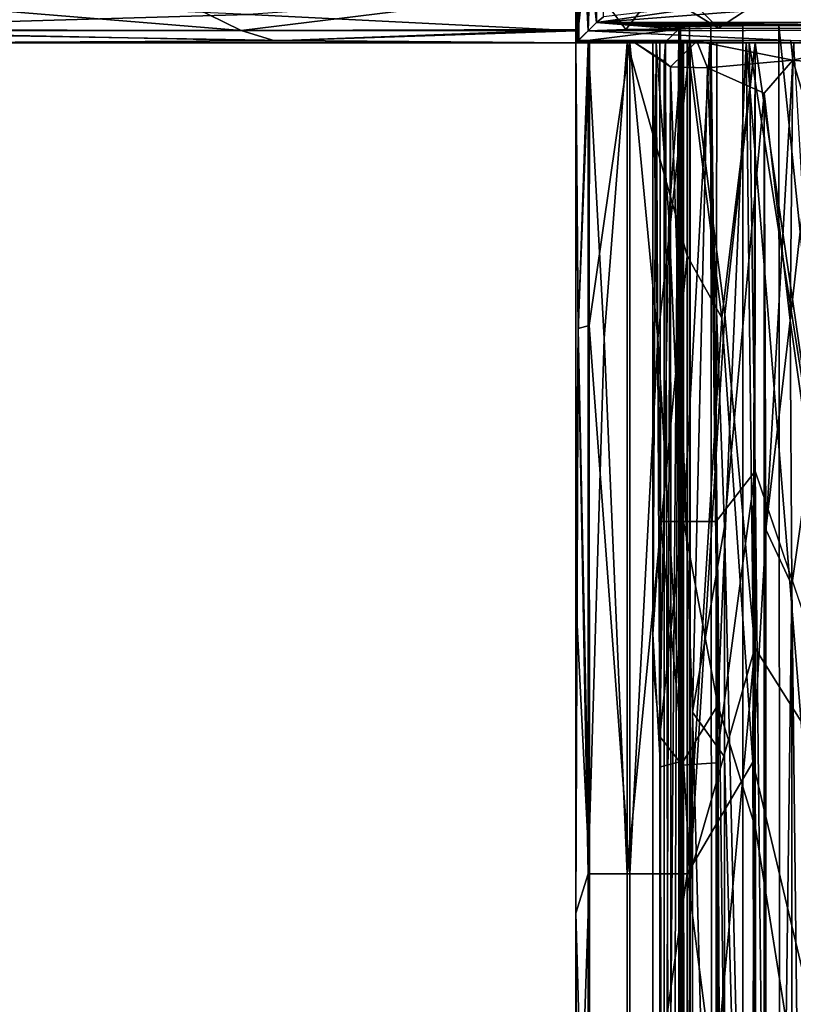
# Model space of a CAD drawing. Header units: millimetres. Extents: x -474 to 3044, y -109 to 1309.
# Tile 97 of 118: x 2743 to 2773, y 992 to 1031. Entities that reach past the tile are written whole.
import ezdxf

# ---------------------------------------------------------------- set-up
doc = ezdxf.new("R2010")
doc.units = ezdxf.units.MM
doc.layers.add('Layer 01', color=7, linetype='Continuous', true_color=0x000000)

msp = doc.modelspace()

# ---------------------------------------------------------------- linework, layer by layer
at = {"layer": 'Layer 01'}
for points in [[(2808.302, 1055.23, 946), (2770.568, 1030.571, 946), (2765.571, 1035.571, 946), (2765.569, 1074.093, 946.001)], [(2808.302, 1055.23, 946), (2808.494, 1030.568, 945.999), (2770.568, 1030.571, 946)], [(2765.671, 1036.567, 1017.132), (2765.798, 1030.796, 1024.093), (2765.794, 1041.356, 1024.031)], [(2765.794, 1041.356, 1024.031), (2765.798, 1030.796, 1024.093), (2766.078, 1031.017, 1024.792)], [(2765.08, 1038.11, 973.936), (2765.112, 1030.112, 972.175), (2765.071, 1034.731, 974.231)], [(2765.08, 1038.11, 973.936), (2765.534, 1032.417, 947.995), (2765.471, 1030.471, 951.579)], [(2765.471, 1030.471, 951.579), (2765.112, 1030.112, 972.175), (2765.08, 1038.11, 973.936)], [(2765.798, 1030.796, 1024.093), (2765.671, 1036.567, 1017.132), (2765.654, 1035.224, 1016.258)], [(2768.144, 1032.06, 946.009), (2765.571, 1035.571, 946), (2770.568, 1030.571, 946)], [(2765.798, 1030.796, 1024.093), (2765.654, 1035.224, 1016.258), (2765.637, 1034.457, 1015.138)], [(2765.034, 1032.553, 977.004), (2765.071, 1034.731, 974.231), (2765.112, 1030.112, 972.175)], [(2765, 1032.003, 1018.901), (2765, 1030.477, 1016.541), (2765, 1033.3, 1015.52), (2765, 1034.196, 1016.852)], [(2765.637, 1034.457, 1015.138), (2765.609, 1034.097, 1013.676), (2765.798, 1030.796, 1024.093)], [(2765, 1032.099, 948.003), (2765, 1034.148, 950.196), (2764.999, 1033.149, 951.813), (2765, 1030.525, 950.341)], [(2765.038, 1030.043, 981.271), (2765.798, 1030.796, 1024.093), (2765.456, 1033.929, 1004.679)], [(2765.046, 1033.499, 981.4), (2765.038, 1030.043, 981.271), (2765.456, 1033.929, 1004.679)], [(2765.456, 1033.929, 1004.679), (2765.798, 1030.796, 1024.093), (2765.609, 1034.097, 1013.676)], [(2765.002, 1032.999, 980.3), (2765.038, 1030.043, 981.271), (2765.046, 1033.499, 981.4)], [(2765, 1030.525, 950.341), (2764.999, 1033.149, 951.813), (2765, 1033, 953), (2765, 1030, 953)], [(2765, 1033, 1014.02), (2765, 1033.3, 1015.52), (2765, 1030.477, 1016.541), (2765, 1030, 1014)], [(2765, 1033, 1014.02), (2765, 1030, 1014), (2765, 1030, 953), (2765, 1033, 953)], [(2765.002, 1032.999, 980.3), (2765.034, 1032.553, 977.004), (2765.038, 1030.043, 981.271)], [(2765.112, 1030.112, 972.175), (2765.038, 1030.043, 981.271), (2765.034, 1032.553, 977.004)], [(2765.471, 1030.471, 951.579), (2765.534, 1032.417, 947.995), (2766.949, 1030.522, 948.653)], [(2765.534, 1032.417, 947.995), (2768.144, 1032.06, 946.009), (2766.949, 1030.522, 948.653)], [(2730.774, 1030.479, 1016.543), (2752.21, 1031.114, 1017.818), (2732.292, 1031.999, 1018.898)], [(2732.291, 1032.102, 947.999), (2751.913, 1030.486, 950.407), (2731.512, 1030.525, 950.341)], [(2732.291, 1032.102, 947.999), (2748.646, 1032.102, 947.999), (2751.913, 1030.486, 950.407)], [(2751.913, 1030.486, 950.407), (2748.646, 1032.102, 947.999), (2765, 1032.099, 948.003)], [(2751.913, 1030.486, 950.407), (2765, 1032.099, 948.003), (2765, 1030.525, 950.341)], [(2765, 1030.477, 1016.541), (2765, 1032.003, 1018.901), (2752.21, 1031.114, 1017.818)], [(2770.568, 1030.571, 946), (2766.949, 1030.522, 948.653), (2768.144, 1032.06, 946.009)], [(2778.406, 1031.793, 1025), (2765.798, 1030.796, 1024.093), (2802.103, 1030.793, 1024.017)], [(2772.595, 1031.793, 1025), (2766.078, 1031.017, 1024.792), (2765.798, 1030.796, 1024.093)], [(2772.595, 1031.793, 1025), (2765.798, 1030.796, 1024.093), (2778.406, 1031.793, 1025)], [(2752.21, 1031.114, 1017.818), (2730.774, 1030.479, 1016.543), (2765, 1030.477, 1016.541)], [(2765.798, 1030.796, 1024.093), (2765.038, 1030.043, 981.271), (2769.018, 1030.542, 1009.484)], [(2769.089, 1030.608, 1013.592), (2765.798, 1030.796, 1024.093), (2769.018, 1030.542, 1009.484)], [(2765.798, 1030.796, 1024.093), (2772.92, 1030.677, 1017.401), (2777.6, 1030.678, 1017.4)], [(2777.6, 1030.678, 1017.4), (2802.103, 1030.793, 1024.017), (2765.798, 1030.796, 1024.093)], [(2765.798, 1030.796, 1024.093), (2771.518, 1030.671, 1017.109), (2772.92, 1030.677, 1017.401)], [(2765.798, 1030.796, 1024.093), (2769.089, 1030.608, 1013.592), (2769.435, 1030.634, 1015.141)], [(2765.798, 1030.796, 1024.093), (2770.263, 1030.655, 1016.285), (2771.518, 1030.671, 1017.109)], [(2765.798, 1030.796, 1024.093), (2769.435, 1030.634, 1015.141), (2770.263, 1030.655, 1016.285)], [(2753.591, 1030.089, 1015.208), (2765, 1030.477, 1016.541), (2730.774, 1030.479, 1016.543)], [(2730.774, 1030.479, 1016.543), (2741.575, 1030, 1014.007), (2753.591, 1030.089, 1015.208)], [(2731.512, 1030.525, 950.341), (2751.913, 1030.486, 950.407), (2753.235, 1030.088, 951.784)], [(2738.015, 1030, 952.998), (2731.512, 1030.525, 950.341), (2753.235, 1030.088, 951.784)], [(2751.913, 1030.486, 950.407), (2765, 1030.525, 950.341), (2753.235, 1030.088, 951.784)], [(2765, 1030, 953), (2753.235, 1030.088, 951.784), (2765, 1030.525, 950.341)], [(2765, 1030.477, 1016.541), (2753.591, 1030.089, 1015.208), (2765, 1030, 1014)], [(2765.038, 1030.043, 981.271), (2768.492, 1030.039, 981.011), (2769.018, 1030.542, 1009.484)], [(2765.112, 1030.112, 972.175), (2765.471, 1030.471, 951.579), (2773.395, 1030.091, 973.382)], [(2770.568, 1030.571, 946), (2808.494, 1030.568, 945.999), (2765.471, 1030.471, 951.579)], [(2765.471, 1030.471, 951.579), (2766.949, 1030.522, 948.653), (2770.568, 1030.571, 946)], [(2773.395, 1030.091, 973.382), (2765.471, 1030.471, 951.579), (2808.494, 1030.568, 945.999), (2777.706, 1030.084, 973.855)], [(2768.609, 980.394, 987.318), (2769.018, 1030.542, 1009.484), (2768.492, 1030.039, 981.011)], [(2768.685, 943.293, 991.46), (2769.018, 1030.542, 1009.484), (2768.609, 980.394, 987.318)], [(2768.685, 943.293, 991.46), (2769.008, 943.395, 1008.928), (2769.018, 1030.542, 1009.484)], [(2769.092, 930.433, 1013.561), (2769.089, 1030.608, 1013.592), (2769.018, 1030.542, 1009.484), (2769.008, 943.395, 1008.928)], [(2769.089, 1030.608, 1013.592), (2769.431, 930.129, 1015.109), (2769.435, 1030.634, 1015.141)], [(2769.431, 930.129, 1015.109), (2769.089, 1030.608, 1013.592), (2769.092, 930.433, 1013.561)], [(2769.431, 930.129, 1015.109), (2770.338, 935.664, 1016.387), (2770.263, 1030.655, 1016.285), (2769.435, 1030.634, 1015.141)], [(2771.533, 930.173, 1017.125), (2771.518, 1030.671, 1017.109), (2770.263, 1030.655, 1016.285)], [(2771.533, 930.173, 1017.125), (2770.263, 1030.655, 1016.285), (2770.338, 935.664, 1016.387)], [(2771.533, 930.173, 1017.125), (2773.003, 930.37, 1017.4), (2772.92, 1030.677, 1017.401), (2771.518, 1030.671, 1017.109)], [(2772.92, 1030.677, 1017.401), (2777.134, 990, 1017.4), (2777.6, 1030.678, 1017.4)], [(2772.92, 1030.677, 1017.401), (2773.003, 930.37, 1017.4), (2777.134, 990, 1017.4)], [(2718.211, 1030, 960.676), (2765, 1030, 953), (2765, 1030, 1014), (2723.889, 1030, 1006.375)], [(2718.211, 1030, 960.676), (2738.015, 1030, 952.998), (2765, 1030, 953)], [(2723.889, 1030, 1006.375), (2765, 1030, 1014), (2741.575, 1030, 1014.007)], [(2753.235, 1030.088, 951.784), (2765, 1030, 953), (2738.015, 1030, 952.998)], [(2741.575, 1030, 1014.007), (2765, 1030, 1014), (2753.591, 1030.089, 1015.208)], [(2765.089, 1018.673, 1015.207), (2765, 1030, 1014), (2764.999, 996.01, 1013.962)], [(2765, 991.097, 1006.114), (2764.999, 996.01, 1013.962), (2765, 1030, 1014)], [(2764.999, 1008.314, 952.985), (2765, 994.167, 960.625), (2765, 1030, 953)], [(2765.089, 1018.851, 951.78), (2764.999, 1008.314, 952.985), (2765, 1030, 953)], [(2765, 1030, 1014), (2765.089, 1018.673, 1015.207), (2765.477, 1030, 1016.539)], [(2765, 994.167, 968.25), (2765, 991.097, 1006.114), (2765, 1030, 1014)], [(2765, 1030, 953), (2765, 994.167, 960.625), (2765, 994.167, 968.25)], [(2765, 1030, 1014), (2765, 1030, 953), (2765, 994.167, 968.25)], [(2765.525, 1030, 950.341), (2765.089, 1018.851, 951.78), (2765, 1030, 953)], [(2765, 1030, 1014), (2765.477, 1030, 1016.539), (2767.999, 1030, 1014.232)], [(2767.999, 1030, 1014.232), (2768, 1030, 953), (2765, 1030, 953), (2765, 1030, 1014)], [(2768, 1030, 953), (2768.138, 1029.999, 951.869), (2765.525, 1030, 950.341), (2765, 1030, 953)], [(2767.287, 1030.021, 977.832), (2765.038, 1030.043, 981.271), (2765.112, 1030.112, 972.175)], [(2767.287, 1030.021, 977.832), (2768.492, 1030.039, 981.011), (2765.038, 1030.043, 981.271)], [(2765.479, 997.547, 1016.544), (2765.477, 1030, 1016.539), (2765.089, 1018.673, 1015.207)], [(2765.089, 1018.851, 951.78), (2765.525, 1030, 950.341), (2765.51, 1018.96, 950.366)], [(2765.112, 1030.112, 972.175), (2773.395, 1030.091, 973.382), (2769.724, 1030.069, 974.228)], [(2769.724, 1030.069, 974.228), (2767.287, 1030.021, 977.832), (2765.112, 1030.112, 972.175)], [(2766.1, 1018.454, 1017.797), (2765.477, 1030, 1016.539), (2765.479, 997.547, 1016.544)], [(2766.1, 1018.454, 1017.797), (2767.005, 1030, 1018.903), (2765.477, 1030, 1016.539)], [(2768.279, 1029.996, 1015.481), (2765.477, 1030, 1016.539), (2767.005, 1030, 1018.903), (2769.196, 1029.999, 1016.852)], [(2765.477, 1030, 1016.539), (2768.279, 1029.996, 1015.481), (2767.999, 1030, 1014.232)], [(2765.51, 1018.96, 950.366), (2765.525, 1030, 950.341), (2767.1, 1029.999, 948.002)], [(2767.102, 997.547, 947.999), (2765.51, 1018.96, 950.366), (2767.1, 1029.999, 948.002)], [(2768.138, 1029.999, 951.869), (2769.148, 1029.999, 950.196), (2767.1, 1029.999, 948.002), (2765.525, 1030, 950.341)], [(2766.999, 997.547, 1018.898), (2767.005, 1030, 1018.903), (2766.1, 1018.454, 1017.797)], [(2766.999, 997.547, 1018.898), (2769.348, 1021.678, 1020.479), (2767.005, 1030, 1018.903)], [(2769.348, 1021.678, 1020.479), (2769.341, 1030, 1020.475), (2767.005, 1030, 1018.903)], [(2769.196, 1029.999, 1016.852), (2767.005, 1030, 1018.903), (2769.341, 1030, 1020.475), (2770.223, 1029.998, 1017.612)], [(2767.1, 1029.999, 948.002), (2769.462, 1030, 946.476), (2768.203, 1018.458, 947.1)], [(2769.462, 1030, 946.476), (2767.1, 1029.999, 948.002), (2769.148, 1029.999, 950.196), (2770.496, 1029.997, 949.291)], [(2767.102, 997.547, 947.999), (2767.1, 1029.999, 948.002), (2768.203, 1018.458, 947.1)], [(2768.697, 1029.064, 977.044), (2767.287, 1030.021, 977.832), (2769.724, 1030.069, 974.228)], [(2768.445, 1029.268, 978.684), (2768.492, 1030.039, 981.011), (2767.287, 1030.021, 977.832)], [(2768.697, 1029.064, 977.044), (2768.445, 1029.268, 978.684), (2767.287, 1030.021, 977.832)], [(2768, 1030, 953), (2767.999, 1030, 1014.232), (2768, 1010.428, 1010.275)], [(2768.001, 1006.9, 1013.99), (2768, 1010.428, 1010.275), (2767.999, 1030, 1014.232)], [(2767.999, 1030, 1014.232), (2768.3, 1011.304, 1015.52), (2768.001, 1006.9, 1013.99)], [(2767.999, 1030, 1014.232), (2768.279, 1029.996, 1015.481), (2768.3, 1011.304, 1015.52)], [(2768, 1030, 953), (2768, 1005.811, 953.009), (2768.138, 1029.999, 951.869)], [(2768, 1011.774, 956.742), (2768, 1005.811, 953.009), (2768, 1030, 953)], [(2768, 1010.428, 1010.275), (2768, 1011.774, 956.742), (2768, 1030, 953)], [(2768.275, 1002.91, 951.544), (2768.138, 1029.999, 951.869), (2768, 1005.811, 953.009)], [(2768.623, 1023.203, 950.839), (2768.138, 1029.999, 951.869), (2768.275, 1002.91, 951.544)], [(2769.148, 1029.999, 950.196), (2768.138, 1029.999, 951.869), (2768.623, 1023.203, 950.839)], [(2768.203, 1018.458, 947.1), (2769.462, 1030, 946.476), (2769.456, 997.547, 946.479)], [(2768.279, 1029.996, 1015.481), (2769.196, 1029.999, 1016.852), (2769.201, 1011.304, 1016.858), (2768.3, 1011.304, 1015.52)], [(2768.448, 960.542, 978.585), (2768.609, 980.394, 987.318), (2768.492, 1030.039, 981.011), (2768.445, 1029.268, 978.684)], [(2769.142, 1011.304, 950.201), (2769.148, 1029.999, 950.196), (2768.623, 1023.203, 950.839)], [(2770.138, 1029.021, 975.188), (2768.697, 1029.064, 977.044), (2769.724, 1030.069, 974.228)], [(2770.496, 1029.997, 949.291), (2769.148, 1029.999, 950.196), (2769.142, 1011.304, 950.201), (2770.48, 1011.304, 949.3)], [(2769.201, 1011.304, 1016.858), (2769.196, 1029.999, 1016.852), (2770.223, 1029.998, 1017.612)], [(2770.547, 1004.128, 1017.726), (2769.201, 1011.304, 1016.858), (2770.223, 1029.998, 1017.612)], [(2770.695, 1019.267, 1020.893), (2769.341, 1030, 1020.475), (2769.348, 1021.678, 1020.479)], [(2769.341, 1030, 1020.475), (2770.695, 1019.267, 1020.893), (2772, 1030, 1021)], [(2772, 1030, 1021), (2771.643, 1030, 1018), (2770.223, 1029.998, 1017.612), (2769.341, 1030, 1020.475)], [(2769.456, 997.547, 946.479), (2769.462, 1030, 946.476), (2770.808, 1019.387, 946.086)], [(2772, 1030, 946), (2770.808, 1019.387, 946.086), (2769.462, 1030, 946.476)], [(2770.496, 1029.997, 949.291), (2771.762, 1030, 948.999), (2772, 1030, 946), (2769.462, 1030, 946.476)], [(2769.724, 1030.069, 974.228), (2773.395, 1030.091, 973.382), (2773.467, 1029.326, 974.644)], [(2770.138, 1029.021, 975.188), (2769.724, 1030.069, 974.228), (2773.467, 1029.326, 974.644)], [(2771.643, 1030, 1018), (2770.547, 1004.128, 1017.726), (2770.223, 1029.998, 1017.612)], [(2771.762, 1030, 948.999), (2770.496, 1029.997, 949.291), (2770.48, 1011.304, 949.3), (2772.003, 1013.268, 949)], [(2771.643, 1030, 1018), (2772.018, 999.327, 1018), (2770.547, 1004.128, 1017.726)], [(2770.695, 1019.267, 1020.893), (2771.91, 1001.9, 1020.998), (2772, 1030, 1021)], [(2770.808, 1019.387, 946.086), (2772, 1030, 946), (2771.98, 1006.37, 946.001)], [(2773.513, 1030, 1021), (2771.643, 1030, 1018), (2772, 1030, 1021)], [(2773.513, 1030, 1021), (2808.341, 1030, 1018), (2771.643, 1030, 1018)], [(2776.327, 972.278, 1018), (2772.018, 999.327, 1018), (2771.643, 1030, 1018)], [(2771.643, 1030, 1018), (2808.341, 1030, 1018), (2776.327, 972.278, 1018)], [(2776.468, 1000.099, 949), (2803.676, 1003.229, 949), (2808.208, 1030, 948.999), (2771.762, 1030, 948.999)], [(2772.003, 1013.268, 949), (2776.468, 1000.099, 949), (2771.762, 1030, 948.999)], [(2772, 1030, 946), (2771.762, 1030, 948.999), (2808.208, 1030, 948.999)], [(2773.513, 1030, 1021), (2772, 1030, 1021), (2771.91, 1001.9, 1020.998)], [(2776.23, 983.775, 1021), (2773.513, 1030, 1021), (2771.91, 1001.9, 1020.998)], [(2776.475, 999.235, 946), (2771.98, 1006.37, 946.001), (2772, 1030, 946)], [(2772, 1030, 946), (2808.016, 1030, 946), (2803.505, 998.989, 946), (2776.475, 999.235, 946)], [(2772, 1030, 946), (2808.208, 1030, 948.999), (2808.016, 1030, 946)], [(2773.395, 1030.091, 973.382), (2777.706, 1030.084, 973.855), (2776.396, 1029.983, 975.612)], [(2776.396, 1029.983, 975.612), (2773.467, 1029.326, 974.644), (2773.395, 1030.091, 973.382)], [(2776.396, 1029.983, 975.612), (2775.229, 1029.151, 975.868), (2773.467, 1029.326, 974.644)], [(2768.697, 1029.064, 977.044), (2768.448, 960.542, 978.585), (2768.445, 1029.268, 978.684)], [(2770.138, 1029.021, 975.188), (2773.467, 1029.326, 974.644), (2772.35, 1028.035, 974.573)], [(2773.371, 1019.154, 974.865), (2772.35, 1028.035, 974.573), (2773.467, 1029.326, 974.644)], [(2773.371, 1019.154, 974.865), (2773.467, 1029.326, 974.644), (2774.221, 1026.779, 975.716)], [(2774.221, 1026.779, 975.716), (2773.467, 1029.326, 974.644), (2775.229, 1029.151, 975.868)], [(2768.745, 930.493, 976.984), (2768.448, 960.542, 978.585), (2768.697, 1029.064, 977.044)], [(2769.554, 1003.856, 975.784), (2768.697, 1029.064, 977.044), (2770.138, 1029.021, 975.188)], [(2768.745, 930.493, 976.984), (2768.697, 1029.064, 977.044), (2769.554, 1003.856, 975.784)], [(2769.554, 1003.856, 975.784), (2770.138, 1029.021, 975.188), (2770.795, 1011.103, 974.922)], [(2770.795, 1011.103, 974.922), (2770.138, 1029.021, 975.188), (2772.35, 1028.035, 974.573)], [(2772.342, 945.465, 974.601), (2770.795, 1011.103, 974.922), (2772.35, 1028.035, 974.573)], [(2772.418, 1010.992, 974.601), (2772.342, 945.465, 974.601), (2772.35, 1028.035, 974.573)], [(2772.418, 1010.992, 974.601), (2772.35, 1028.035, 974.573), (2773.371, 1019.154, 974.865)], [(2774.221, 1026.779, 975.716), (2774.129, 1013.748, 975.576), (2773.371, 1019.154, 974.865)], [(2768.275, 1002.91, 951.544), (2769.142, 1011.304, 950.201), (2768.623, 1023.203, 950.839)], [(2766.999, 997.547, 1018.898), (2769.341, 997.547, 1020.475), (2769.348, 1021.678, 1020.479)], [(2770.695, 1019.267, 1020.893), (2769.348, 1021.678, 1020.479), (2769.341, 997.547, 1020.475)], [(2771.91, 1001.9, 1020.998), (2770.695, 1019.267, 1020.893), (2769.341, 997.547, 1020.475)], [(2770.808, 1019.387, 946.086), (2771.98, 1006.37, 946.001), (2769.456, 997.547, 946.479)], [(2765.089, 1018.851, 951.78), (2765.525, 997.547, 950.341), (2764.999, 1008.314, 952.985)], [(2765.089, 1018.851, 951.78), (2765.51, 1018.96, 950.366), (2765.525, 997.547, 950.341)], [(2767.102, 997.547, 947.999), (2765.525, 997.547, 950.341), (2765.51, 1018.96, 950.366)], [(2772.418, 1010.992, 974.601), (2773.371, 1019.154, 974.865), (2773.426, 1008.826, 974.876)], [(2774.129, 1013.748, 975.576), (2773.426, 1008.826, 974.876), (2773.371, 1019.154, 974.865)], [(2765.479, 997.547, 1016.544), (2765.089, 1018.673, 1015.207), (2764.999, 996.01, 1013.962)], [(2765.479, 997.547, 1016.544), (2766.999, 997.547, 1018.898), (2766.1, 1018.454, 1017.797)], [(2769.456, 997.547, 946.479), (2767.102, 997.547, 947.999), (2768.203, 1018.458, 947.1)], [(2774.129, 1013.748, 975.576), (2774.123, 948.433, 975.564), (2773.426, 1008.826, 974.876)], [(2772.003, 1013.268, 949), (2770.48, 1011.304, 949.3), (2770.48, 1001.884, 949.3)], [(2772.003, 1013.268, 949), (2770.48, 1001.884, 949.3), (2770.481, 590.762, 949.3)], [(2772.005, 801.246, 949), (2772.003, 1013.268, 949), (2770.481, 590.762, 949.3)], [(2776.6, 573.493, 949), (2776.468, 1000.099, 949), (2772.003, 1013.268, 949)], [(2776.6, 573.493, 949), (2772.003, 1013.268, 949), (2772.005, 801.246, 949)], [(2768, 1011.774, 956.742), (2768, 189.555, 956.871), (2767.999, 187.041, 953.005), (2768, 1005.811, 953.009)], [(2768, 187.879, 1010.322), (2768, 189.555, 956.871), (2768, 1011.774, 956.742), (2768, 1010.428, 1010.275)], [(2768.001, 1006.9, 1013.99), (2768.3, 1011.304, 1015.52), (2768.3, 1001.72, 1015.519)], [(2768.275, 1002.91, 951.544), (2769.142, 1001.784, 950.201), (2769.142, 1011.304, 950.201)], [(2769.201, 1001.958, 1016.858), (2768.3, 1001.72, 1015.519), (2768.3, 1011.304, 1015.52)], [(2769.201, 1001.958, 1016.858), (2768.3, 1011.304, 1015.52), (2769.201, 1011.304, 1016.858)], [(2770.48, 1011.304, 949.3), (2769.142, 1011.304, 950.201), (2769.142, 1001.784, 950.201), (2770.48, 1001.884, 949.3)], [(2770.547, 1004.128, 1017.726), (2769.201, 1001.958, 1016.858), (2769.201, 1011.304, 1016.858)], [(2769.554, 1003.856, 975.784), (2770.795, 1011.103, 974.922), (2770.795, 1002.111, 974.922)], [(2770.795, 1002.111, 974.922), (2770.795, 1011.103, 974.922), (2772.342, 945.465, 974.601)], [(2772.418, 1010.992, 974.601), (2772.413, 930.308, 974.594), (2772.342, 945.465, 974.601)], [(2772.418, 1010.992, 974.601), (2773.426, 1008.826, 974.876), (2772.413, 930.308, 974.594)], [(2768, 187.879, 1010.322), (2768, 1010.428, 1010.275), (2768, 735.335, 1014.004)], [(2768, 1010.428, 1010.275), (2768.001, 1006.9, 1013.99), (2768, 735.335, 1014.004)], [(2773.425, 942.31, 974.875), (2772.413, 930.308, 974.594), (2773.426, 1008.826, 974.876)], [(2774.123, 948.433, 975.564), (2773.425, 942.31, 974.875), (2773.426, 1008.826, 974.876)], [(2765, 994.167, 960.625), (2764.999, 1008.314, 952.985), (2765, 981.549, 953)], [(2765, 981.549, 953), (2764.999, 1008.314, 952.985), (2765.525, 997.547, 950.341)], [(2768.3, 1001.72, 1015.519), (2768, 735.335, 1014.004), (2768.001, 1006.9, 1013.99)], [(2769.455, 978.951, 946.479), (2769.456, 997.547, 946.479), (2771.98, 1006.37, 946.001)], [(2769.455, 978.951, 946.479), (2771.98, 1006.37, 946.001), (2772.02, 780.336, 945.999)], [(2772.02, 780.336, 945.999), (2771.98, 1006.37, 946.001), (2776.475, 999.235, 946)], [(2768.275, 1002.91, 951.544), (2768, 1005.811, 953.009), (2767.999, 187.041, 953.005)], [(2768.745, 930.493, 976.984), (2769.554, 1003.856, 975.784), (2769.541, 949.016, 975.792)], [(2770.547, 1004.128, 1017.726), (2769.202, 198.049, 1016.858), (2769.201, 1001.958, 1016.858)], [(2770.543, 188.906, 1017.725), (2769.202, 198.049, 1016.858), (2770.547, 1004.128, 1017.726)], [(2769.541, 949.016, 975.792), (2769.554, 1003.856, 975.784), (2770.794, 957.167, 974.922)], [(2769.554, 1003.856, 975.784), (2770.795, 1002.111, 974.922), (2770.794, 957.167, 974.922)], [(2770.543, 188.906, 1017.725), (2770.547, 1004.128, 1017.726), (2772.002, 377.249, 1018)], [(2770.547, 1004.128, 1017.726), (2772.018, 999.327, 1018), (2772.016, 591.595, 1018)], [(2770.547, 1004.128, 1017.726), (2772.016, 591.595, 1018), (2772.002, 377.249, 1018)], [(2768.277, 189.021, 951.54), (2768.275, 1002.91, 951.544), (2767.999, 187.041, 953.005)], [(2768.275, 1002.91, 951.544), (2769.143, 198.47, 950.201), (2769.142, 1001.784, 950.201)], [(2768.277, 189.021, 951.54), (2769.143, 198.47, 950.201), (2768.275, 1002.91, 951.544)], [(2769.202, 198.049, 1016.858), (2768.3, 1001.72, 1015.519), (2769.201, 1001.958, 1016.858)], [(2769.142, 1001.784, 950.201), (2770.481, 590.762, 949.3), (2770.48, 1001.884, 949.3)], [(2772.001, 976.903, 1021), (2771.91, 1001.9, 1020.998), (2769.341, 997.547, 1020.475)], [(2770.794, 957.167, 974.922), (2770.795, 1002.111, 974.922), (2772.342, 945.465, 974.601)], [(2771.91, 1001.9, 1020.998), (2772.001, 976.903, 1021), (2776.23, 983.775, 1021)], [(2768, 735.335, 1014.004), (2768.3, 1001.72, 1015.519), (2768.302, 197.52, 1015.524)], [(2769.202, 198.049, 1016.858), (2768.302, 197.52, 1015.524), (2768.3, 1001.72, 1015.519)], [(2769.143, 198.47, 950.201), (2770.481, 590.762, 949.3), (2769.142, 1001.784, 950.201)], [(2772.016, 591.595, 1018), (2772.018, 999.327, 1018), (2776.327, 972.278, 1018)], [(2776.475, 999.235, 946), (2776.387, 206.953, 946), (2772.02, 780.336, 945.999)], [(2765.477, 978.825, 1016.54), (2765.479, 997.547, 1016.544), (2764.999, 996.01, 1013.962)], [(2765, 981.549, 953), (2765.525, 997.547, 950.341), (2765.525, 981.321, 950.341)], [(2766.999, 997.547, 1018.898), (2765.479, 997.547, 1016.544), (2765.477, 978.825, 1016.54), (2766.999, 981.114, 1018.898)], [(2765.525, 997.547, 950.341), (2767.102, 997.547, 947.999), (2767.101, 981.127, 948), (2765.525, 981.321, 950.341)], [(2766.999, 981.114, 1018.898), (2769.34, 979.438, 1020.475), (2769.341, 997.547, 1020.475)], [(2766.999, 981.114, 1018.898), (2769.341, 997.547, 1020.475), (2766.999, 997.547, 1018.898)], [(2767.102, 997.547, 947.999), (2769.456, 997.547, 946.479), (2769.455, 978.951, 946.479), (2767.101, 981.127, 948)], [(2772.001, 976.903, 1021), (2769.341, 997.547, 1020.475), (2769.34, 979.438, 1020.475)], [(2765.478, 872.321, 1016.544), (2765.477, 978.825, 1016.54), (2764.999, 996.01, 1013.962)], [(2765.478, 872.321, 1016.544), (2764.999, 996.01, 1013.962), (2765, 770.513, 1014.014)], [(2765, 770.513, 1014.014), (2764.999, 996.01, 1013.962), (2765, 991.097, 1006.114)], [(2765, 778.282, 960.768), (2765, 994.167, 968.25), (2765, 815, 960.625)], [(2765, 815, 960.625), (2765, 994.167, 968.25), (2765, 921.578, 960.768)], [(2765, 671.667, 960.625), (2765, 733.974, 1006.479), (2765, 994.167, 968.25)], [(2765, 994.167, 968.25), (2765, 733.974, 1006.479), (2765, 991.097, 1006.114)], [(2765, 958.333, 960.625), (2765, 921.578, 960.768), (2765, 994.167, 968.25)], [(2765, 958.333, 960.625), (2765, 994.167, 968.25), (2765, 994.167, 960.625)], [(2765, 778.282, 960.768), (2765, 671.667, 960.625), (2765, 994.167, 968.25)], [(2765, 958.333, 960.625), (2765, 994.167, 960.625), (2765, 981.549, 953)]]:
    msp.add_3dface(points, dxfattribs=at)

doc.saveas('drawing.dxf')
